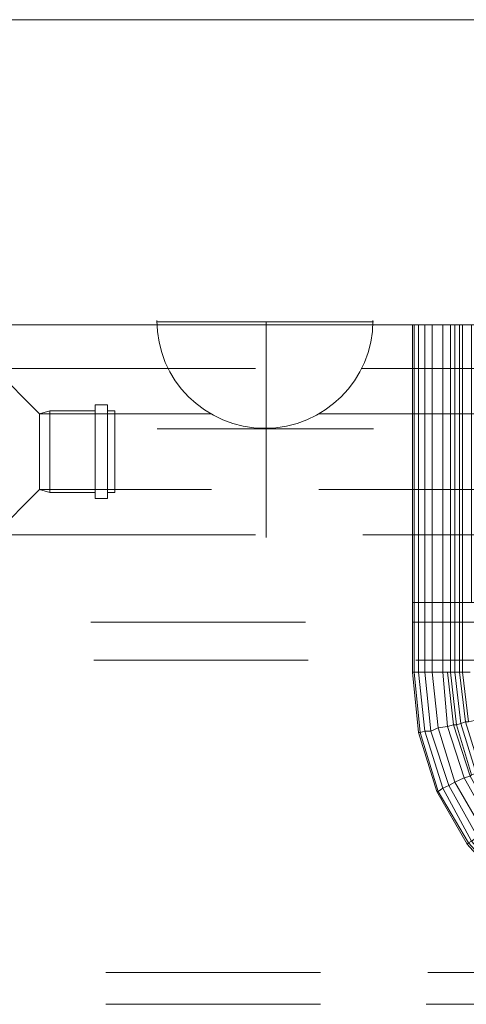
# Model space of a CAD drawing. Header units: millimetres. Extents: x 352 to 350573, y -22 to 37733.
# Tile 49 of 214: x 26233 to 26821, y 19953 to 21250. Entities that reach past the tile are written whole.
import ezdxf

# ---------------------------------------------------------------- set-up
doc = ezdxf.new("R2010")
doc.units = ezdxf.units.MM
doc.layers.add('PDF _PD-Socket', color=1, linetype='Continuous')
for name, color, linetype, true_color in [('PDF$_83$-$Floor$Plan$-$В_Этаж$00_Сводный$A-DETL-MBND', 7, 'Continuous', 0xdd3700), ('PDF$_83$-$Floor$Plan$-$В_Этаж$00_Сводный-83$new-ifc-RVT-1-В_Этаж$00_Сводный$A-WALL', 7, 'Continuous', 0xbababa), ('PDF$_83$-$Floor$Plan$-$В_Этаж$00_Сводный-83$new-ifc-RVT-1-В_Этаж$00_Сводный$M-EQPM', 7, 'Continuous', 0xdcdcdc)]:
    doc.layers.add(name, color=color, linetype=linetype, true_color=true_color)

msp = doc.modelspace()

# ---------------------------------------------------------------- linework, layer by layer
at = {"layer": 'PDF _PD-Socket', "lineweight": 0}
for points in [[(26698.2, 20852.4), (26413.7, 20852.4)], [(26556.9, 20852.4), (26556.9, 20568)], [(26698.2, 20711.2), (26413.7, 20711.2)]]:
    msp.add_lwpolyline(points, dxfattribs=at)
msp.add_arc((26555.4, 20854.2), 142.2, 180, 360, dxfattribs=at)
at = {"layer": 'PDF$_83$-$Floor$Plan$-$В_Этаж$00_Сводный$A-DETL-MBND', "lineweight": 0}
for points in [[(26543, 20790.7), (26198.9, 20790.7), (26258.6, 20731.1), (26485.3, 20731.1)], [(27026.4, 20790.7), (26682.3, 20790.7)], [(26332.2, 20735), (26272.5, 20735), (26258.6, 20731.1), (26258.6, 20729.1)], [(26258.6, 20727.1), (26258.6, 20729.1), (26258.6, 20727.1), (26258.6, 20723.1), (26258.6, 20719.1)], [(26272.5, 20627.6), (26272.5, 20735)], [(26348.1, 20627.6), (26358, 20627.6), (26358, 20735), (26348.1, 20735)], [(26851.3, 20723.1), (26851.3, 20727.1), (26851.3, 20729.1), (26851.3, 20731.1), (26626.6, 20731.1)], [(26258.6, 20723.1), (26258.6, 20719.1), (26258.6, 20713.2), (26258.6, 20709.2)], [(26258.6, 20713.2), (26258.6, 20709.2), (26258.6, 20701.2), (26258.6, 20695.3)], [(26258.6, 20701.2), (26258.6, 20695.3), (26258.6, 20667.4), (26258.6, 20663.4)], [(26258.6, 20667.4), (26258.6, 20663.4), (26258.6, 20653.5), (26258.6, 20649.5)], [(26258.6, 20653.5), (26258.6, 20649.5), (26258.6, 20643.5), (26258.6, 20639.6)], [(26258.6, 20643.5), (26258.6, 20639.6), (26258.6, 20635.6), (26258.6, 20633.6)], [(26258.6, 20635.6), (26258.6, 20633.6), (26258.6, 20631.6), (26272.5, 20627.6), (26332.2, 20627.6)], [(26485.3, 20631.6), (26258.6, 20631.6), (26198.9, 20571.9), (26543, 20571.9)], [(26626.6, 20631.6), (26851.3, 20631.6), (26851.3, 20633.6), (26851.3, 20631.6)], [(26684.3, 20571.9), (27028.4, 20571.9)]]:
    msp.add_lwpolyline(points, dxfattribs=at)
msp.add_lwpolyline([(26332.2, 20743), (26332.2, 20619.7), (26348.1, 20619.7), (26348.1, 20743)], close=True, dxfattribs=at)
at = {"layer": 'PDF$_83$-$Floor$Plan$-$В_Этаж$00_Сводный$A-DETL-MBND', "color": 150, "lineweight": 0, "true_color": 0x007fff}
for points in [[(26608.7, 20456.6), (26326.2, 20456.6)], [(27032.4, 20456.6), (26749.9, 20456.6)], [(26330.2, 20406.8), (26612.6, 20406.8)], [(26753.9, 20406.8), (27034.3, 20406.8)]]:
    msp.add_lwpolyline(points, dxfattribs=at)
at = {"layer": 'PDF$_83$-$Floor$Plan$-$В_Этаж$00_Сводный$A-DETL-MBND', "color": 220, "lineweight": 0, "true_color": 0xff00bf}
for points in [[(26628.6, 19995.1), (26346.1, 19995.1)], [(27026.4, 19995.1), (26769.8, 19995.1)], [(26346.1, 19953.3), (26628.6, 19953.3)], [(26767.8, 19953.3), (27026.4, 19953.3)]]:
    msp.add_lwpolyline(points, dxfattribs=at)
at = {"layer": 'PDF$_83$-$Floor$Plan$-$В_Этаж$00_Сводный-83$new-ifc-RVT-1-В_Этаж$00_Сводный$A-WALL', "lineweight": 0}
msp.add_lwpolyline([(28448.6, 21250.2), (22451.3, 21250.2), (22451.3, 20848.4), (28448.6, 20848.4)], close=True, dxfattribs=at)
at = {"layer": 'PDF$_83$-$Floor$Plan$-$В_Этаж$00_Сводный-83$new-ifc-RVT-1-В_Этаж$00_Сводный$M-EQPM', "lineweight": 0}
for points in [[(26749.9, 20848.4), (26749.9, 20482.4), (26751.9, 20482.4), (26751.9, 20848.4)], [(26757.8, 20848.4), (26757.8, 20482.4), (26751.9, 20482.4), (26751.9, 20390.9), (26749.9, 20390.9), (26751.9, 20390.9), (26759.8, 20311.4), (26757.8, 20311.4), (26749.9, 20390.9)], [(26821.5, 20164.2), (26781.7, 20233.8), (26757.8, 20311.4), (26781.7, 20233.8), (26783.7, 20233.8), (26759.8, 20311.4), (26757.8, 20311.4), (26749.9, 20390.9), (26749.9, 20482.4), (26751.9, 20482.4), (26757.8, 20482.4), (26765.8, 20482.4), (26765.8, 20848.4)], [(26775.8, 20848.4), (26775.8, 20482.4), (26765.8, 20482.4), (26757.8, 20482.4), (26757.8, 20390.9), (26751.9, 20390.9), (26757.8, 20390.9), (26765.8, 20313.3), (26773.8, 20313.3), (26797.6, 20241.7), (26789.7, 20237.8), (26783.7, 20233.8), (26823.5, 20166.1)], [(26751.9, 20390.9), (26759.8, 20311.4), (26765.8, 20313.3), (26789.7, 20237.8), (26797.6, 20241.7), (26805.6, 20245.7), (26797.6, 20241.7), (26835.4, 20174.1), (26843.4, 20180.1), (26805.6, 20245.7), (26783.7, 20317.3), (26773.8, 20313.3), (26765.8, 20390.9), (26765.8, 20482.4), (26775.8, 20482.4), (26789.7, 20482.4), (26789.7, 20848.4)], [(26757.8, 20390.9), (26765.8, 20313.3), (26773.8, 20313.3), (26797.6, 20241.7), (26835.4, 20174.1), (26827.5, 20168.1), (26835.4, 20174.1), (26885.2, 20118.4), (26893.1, 20126.4), (26901.1, 20136.3), (26853.3, 20188), (26817.5, 20251.7), (26795.6, 20319.3), (26783.7, 20317.3), (26775.8, 20390.9), (26775.8, 20482.4), (26789.7, 20482.4), (26795.6, 20482.4), (26799.6, 20482.4), (26799.6, 20848.4)], [(26775.8, 20390.9), (26765.8, 20390.9), (26773.8, 20313.3), (26783.7, 20317.3), (26805.6, 20245.7), (26843.4, 20180.1), (26893.1, 20126.4), (26901.1, 20136.3), (26905, 20142.3), (26901.1, 20136.3), (26956.8, 20094.5), (26960.7, 20100.5), (26905, 20142.3), (26859.3, 20194), (26825.5, 20253.7), (26803.6, 20321.3), (26795.6, 20319.3), (26789.7, 20390.9), (26789.7, 20482.4), (26795.6, 20482.4), (26799.6, 20482.4), (26805.6, 20482.4), (26805.6, 20848.4)], [(26811.6, 20848.4), (26811.6, 20482.4), (26805.6, 20482.4), (26799.6, 20482.4), (26799.6, 20390.9), (26807.6, 20321.3), (26803.6, 20321.3), (26795.6, 20319.3), (26789.7, 20390.9), (26795.6, 20390.9), (26799.6, 20390.9)], [(26827.5, 20482.4), (26879.2, 20482.4), (26827.5, 20482.4), (26827.5, 20848.4), (26827.5, 20482.4), (26825.5, 20482.4), (26815.5, 20482.4), (26815.5, 20390.9), (26823.5, 20325.3), (26831.4, 20327.3), (26851.3, 20267.6), (26883.2, 20211.9), (26924.9, 20166.1), (26919, 20158.2), (26915, 20154.2), (26871.2, 20203.9), (26867.3, 20200), (26871.2, 20203.9), (26839.4, 20261.6), (26819.5, 20325.3), (26813.5, 20323.3), (26805.6, 20390.9), (26799.6, 20390.9), (26805.6, 20390.9)], [(26839.4, 20261.6), (26819.5, 20325.3), (26813.5, 20323.3), (26805.6, 20390.9), (26805.6, 20482.4), (26811.6, 20482.4), (26815.5, 20482.4), (26815.5, 20848.4)], [(26825.5, 20482.4), (26815.5, 20482.4), (26811.6, 20482.4), (26811.6, 20390.9), (26805.6, 20390.9), (26811.6, 20390.9), (26819.5, 20325.3), (26823.5, 20325.3)], [(26765.8, 20390.9), (26757.8, 20390.9), (26765.8, 20390.9), (26775.8, 20390.9), (26789.7, 20390.9), (26775.8, 20390.9), (26783.7, 20317.3), (26795.6, 20319.3), (26817.5, 20251.7), (26825.5, 20253.7), (26827.5, 20255.7), (26833.4, 20257.6), (26827.5, 20255.7), (26807.6, 20321.3), (26803.6, 20321.3), (26795.6, 20390.9), (26789.7, 20390.9)], [(26825.5, 20253.7), (26803.6, 20321.3), (26795.6, 20390.9), (26799.6, 20390.9), (26807.6, 20321.3), (26813.5, 20323.3), (26833.4, 20257.6)], [(26823.5, 20325.3), (26819.5, 20325.3), (26811.6, 20390.9), (26815.5, 20390.9), (26811.6, 20390.9)], [(26825.5, 20390.9), (26815.5, 20390.9), (26825.5, 20390.9)], [(26823.5, 20325.3), (26815.5, 20390.9)], [(26827.5, 20255.7), (26807.6, 20321.3), (26813.5, 20323.3), (26833.4, 20257.6)], [(26817.5, 20251.7), (26805.6, 20245.7)], [(26817.5, 20251.7), (26805.6, 20245.7)], [(26825.5, 20253.7), (26817.5, 20251.7), (26853.3, 20188)]]:
    msp.add_lwpolyline(points, dxfattribs=at)
for points in [[(26759.8, 20311.4), (26783.7, 20233.8), (26781.7, 20233.8), (26821.5, 20164.2), (26823.5, 20166.1), (26877.2, 20106.5), (26875.2, 20104.5), (26821.5, 20164.2), (26875.2, 20104.5), (26877.2, 20106.5), (26940.9, 20060.7), (26942.8, 20066.7), (27098, 19997.1), (27096, 19991.1), (26940.9, 20060.7), (26942.8, 20066.7), (26879.2, 20110.4), (26827.5, 20168.1), (26789.7, 20237.8), (26765.8, 20313.3)], [(26823.5, 20166.1), (26827.5, 20168.1), (26789.7, 20237.8), (26783.7, 20233.8)]]:
    msp.add_lwpolyline(points, close=True, dxfattribs=at)

doc.saveas('drawing.dxf')
